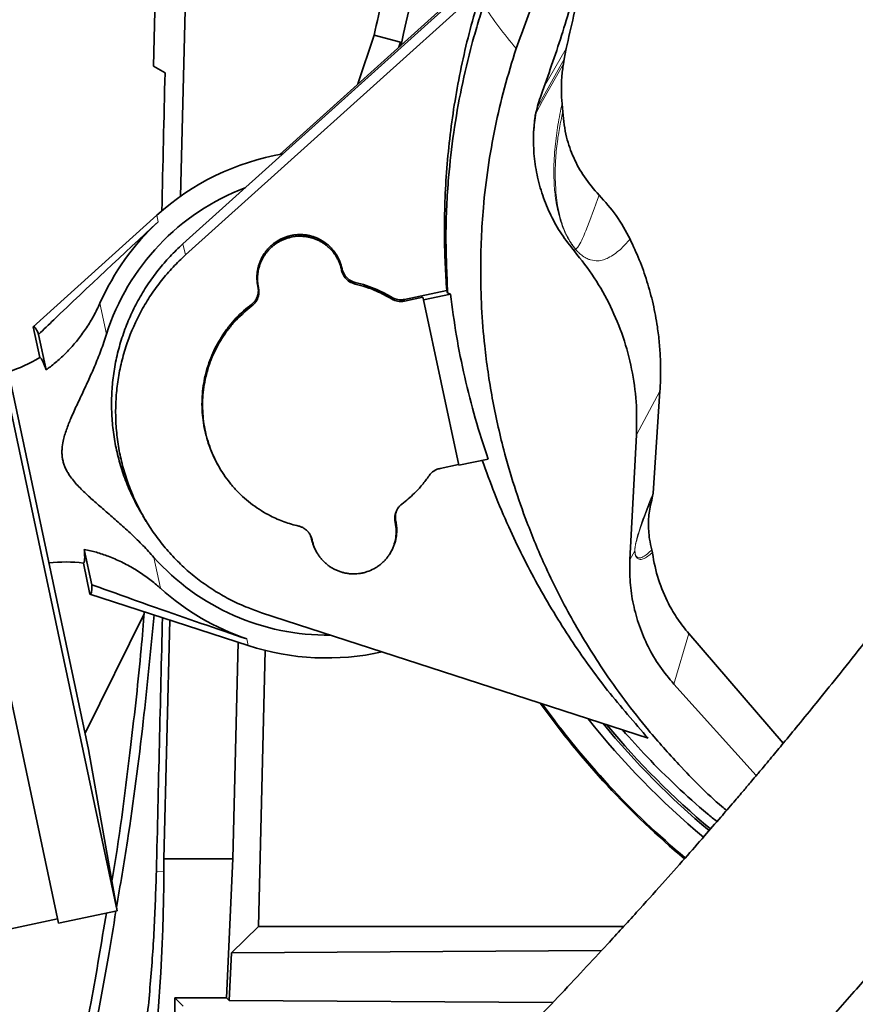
# Model space of a CAD drawing. Header units: millimetres. Extents: x 0 to 14900, y 0 to 10500.
# Tile 9 of 54: x 3505 to 3699, y 6169 to 6397. Entities that reach past the tile are written whole.
import ezdxf

# ---------------------------------------------------------------- set-up
doc = ezdxf.new("R2010")
doc.units = ezdxf.units.MM
doc.header["$LTSCALE"] = 25
doc.styles.add('SLDTEXTSTYLE0', font='TXT', dxfattribs={"width": 0.605})
doc.dimstyles.new('SLDDIMSTYLE0', dxfattribs={"dimtxt": 87.5, "dimasz": 87.5, "dimexe": 0, "dimexo": 0.0625, "dimgap": 21.875, "dimtad": 1, "dimdec": 0, "dimrnd": 1e-09, "dimzin": 12, "dimdsep": 46, "dimtxsty": 'SLDTEXTSTYLE0', "dimsah": 1, "dimcen": 0.09, "dimadec": 0, "dimazin": 3, "dimtfac": 1, "dimtofl": 0, "dimtmove": 0, "dimatfit": 3, "dimfxl": 1, "dimfrac": 2, "dimtolj": 1, "dimtzin": 12, "dimarcsym": 0})

# ---------------------------------------------------------------- blocks, each defined once
blk = doc.blocks.new('_D_1')
at = {"color": 7, "linetype": 'Continuous', "lineweight": 0}
for p, q in [((4384.28, 6302.45), (4384.28, 4789.95)), ((3464.77, 5441.45), (3464.77, 4789.95)), ((4384.28, 4827.45), (3464.77, 4827.45))]:
    blk.add_line(p, q, dxfattribs=at)
at = {"color": 7, "linetype": 'Continuous', "lineweight": 18}
for points in [[(3464.77, 4827.45), (3552.27, 4814.95), (3552.27, 4839.95)], [(4384.28, 4827.45), (4296.78, 4839.95), (4296.78, 4814.95)]]:
    blk.add_solid(points, dxfattribs=at)
at = {"color": 7, "linetype": 'Continuous', "lineweight": 18, "insert": (3824.26, 4940.24), "char_height": 87.5, "attachment_point": 1, "style": 'SLDTEXTSTYLE0'}
blk.add_mtext('920', dxfattribs=at)
blk = doc.blocks.new('_D_3')
at = {"color": 7, "linetype": 'Continuous', "lineweight": 0}
for p, q in [((6114.74, 6401.37), (6114.74, 4535.83)), ((3464.77, 5441.45), (3464.77, 4535.83)), ((6114.74, 4573.33), (3464.77, 4573.33))]:
    blk.add_line(p, q, dxfattribs=at)
at = {"color": 7, "linetype": 'Continuous', "lineweight": 18}
for points in [[(3464.77, 4573.33), (3552.27, 4560.83), (3552.27, 4585.83)], [(6114.74, 4573.33), (6027.24, 4585.83), (6027.24, 4560.83)]]:
    blk.add_solid(points, dxfattribs=at)
at = {"color": 7, "linetype": 'Continuous', "lineweight": 18, "insert": (4656.07, 4686.12), "char_height": 87.5, "attachment_point": 1, "style": 'SLDTEXTSTYLE0'}
blk.add_mtext('2650', dxfattribs=at)

msp = doc.modelspace()

# ---------------------------------------------------------------- linework, layer by layer
at = {"color": 7, "linetype": 'Continuous', "lineweight": 35}
for p, q in [((3535.7725939, 6386.5251925), (3537.042298, 6437.7479225)), ((3543.7530205, 6426.1347904), (3542.0217671, 6356.292124)), ((3611.264099, 6407.0859522), (3542.5749365, 6345.2379525)), ((3611.4974626, 6407.8453948), (3565.0863009, 6366.0565971)), ((3612.0925027, 6404.7234727), (3543.2075991, 6342.6992269)), ((3483.6372064, 6395.7865559), (3527.3012, 6190.3760994)), ((3470.0438601, 6392.8970254), (3513.7078536, 6187.4865688)), ((3583.2651791, 6382.4249325), (3587.0427151, 6393.7674363)), ((3587.0427151, 6393.7674363), (3593.125225, 6392.1279158)), ((3592.7328018, 6390.9496183), (3593.125225, 6392.1279158)), ((3593.125225, 6392.1279158), (3592.9186965, 6391.1169986)), ((3631.6009554, 6390.6092834), (3631.1252179, 6388.1379273)), ((3630.9618396, 6387.0764578), (3631.1252179, 6388.1379273)), ((3535.7725939, 6386.5251925), (3538.4441474, 6384.9827703)), ((3630.6646385, 6377.8153297), (3630.8100095, 6375.8977277)), ((3492.836298, 6358.8929574), (3520.6980843, 6227.8215232)), ((3536.5322091, 6351.9077421), (3507.8101022, 6326.0218474)), ((3579.5998958, 6339.3899161), (3579.5755921, 6339.5042561)), ((3579.4711102, 6339.1082533), (3579.4468065, 6339.2225932)), ((3560.0126401, 6335.3460223), (3560.0369438, 6335.2316823)), ((3560.1414258, 6335.1196715), (3560.1657295, 6335.0053315)), ((3603.877964, 6334.4464788), (3594.0277904, 6332.3527597)), ((3598.36239, 6332.8848049), (3594.0550368, 6331.9692487)), ((3598.4890649, 6332.2888465), (3598.36239, 6332.8848049)), ((3604.7481574, 6333.6192577), (3598.4890649, 6332.2888465)), ((3604.0841781, 6333.9174245), (3603.877964, 6334.4464788)), ((3604.7481574, 6333.6192577), (3604.0869822, 6333.9180315)), ((3598.4890649, 6332.2888465), (3606.6624554, 6293.8360677)), ((3507.8101022, 6326.0218474), (3509.3358954, 6318.843991)), ((3509.0844163, 6324.2309085), (3510.8317128, 6316.0110242)), ((3653.3939734, 6311.0488736), (3651.812393, 6287.3621831)), ((3647.9478685, 6300.8882179), (3646.4260498, 6271.8501885)), ((3602.3170115, 6293.1023531), (3606.623828, 6294.0177952)), ((3606.6624554, 6293.8360677), (3613.4842151, 6295.2860775)), ((3551.2435316, 6293.0292046), (3551.3574104, 6292.8417367)), ((3651.6180648, 6286.2688917), (3651.812393, 6287.3621831)), ((3533.2949588, 6282.1278618), (3534.1042796, 6280.7955486)), ((3591.9215079, 6280.5337372), (3591.8972042, 6280.6480772)), ((3592.0502936, 6280.8154001), (3592.0259899, 6280.9297401)), ((3572.4630379, 6276.7715063), (3572.4873416, 6276.6571663)), ((3572.5918235, 6276.5451555), (3572.6161272, 6276.4308155)), ((3521.4422076, 6266.095604), (3519.6949111, 6274.3154882)), ((3651.65558, 6273.5793546), (3651.521924, 6274.2306163)), ((3521.0065575, 6263.9411788), (3519.4807643, 6271.1190353)), ((3521.0065575, 6263.9411788), (3557.7745454, 6251.9764795)), ((3533.5937335, 6259.3302561), (3519.8961831, 6231.5939424)), ((3560.8722672, 6259.605883), (3650.6750359, 6230.4271947)), ((3539.5827405, 6257.8962888), (3538.20832, 6202.449066)), ((3660.0841021, 6254.7595482), (3682.0388545, 6229.281352)), ((3554.2203599, 6202.449066), (3555.4666567, 6252.7274913)), ((3560.121869, 6186.741561), (3561.7108604, 6250.845056)), ((3656.6454382, 6242.991526), (3675.759661, 6221.7630309)), ((3527.3012, 6190.3760994), (3520.6980843, 6227.8215232)), ((3538.20832, 6202.449066), (3538.1976469, 6199.4903181)), ((3538.20832, 6202.449066), (3554.2203599, 6202.449066)), ((3552.7346925, 6170.1298357), (3554.2203599, 6202.449066)), ((3501.5775686, 6185.9303837), (3513.4999299, 6188.4647138)), ((3513.7078536, 6187.4865688), (3527.3012, 6190.3760994)), ((3553.8544951, 6180.627617), (3560.121869, 6186.741561)), ((3560.121869, 6186.741561), (3644.9850491, 6186.741561)), ((3553.340333, 6169.5089966), (3553.8544951, 6180.627617)), ((3639.8511412, 6181.1495637), (3553.8544951, 6180.627617)), ((3538.6356129, 6069.6351134), (3540.7635, 6170.1298357)), ((3542.6794139, 6168.2139217), (3540.7635, 6170.1298357)), ((3552.7346925, 6170.1298357), (3540.7635, 6170.1298357)), ((3552.7346925, 6170.1298357), (3553.340333, 6169.5089966)), ((3553.340333, 6169.5089966), (3628.519623, 6169.071627))]:
    msp.add_line(p, q, dxfattribs=at)
at = {"color": 8, "linetype": 'Continuous', "lineweight": 18}
for p, q in [((3631.6009554, 6390.6092834), (3626.3552551, 6381.4749574)), ((3536.5322091, 6351.9077421), (3536.8551169, 6350.3886726)), ((3543.2075991, 6342.6992269), (3542.5749365, 6345.2379525)), ((3633.5257936, 6343.5684002), (3633.6952947, 6344.1293539)), ((3579.4468065, 6339.2225932), (3579.5755921, 6339.5042561)), ((3579.4711102, 6339.1082533), (3579.5998958, 6339.3899161)), ((3560.1414258, 6335.1196715), (3560.0126401, 6335.3460223)), ((3560.0369438, 6335.2316823), (3560.1657295, 6335.0053315)), ((3582.605696, 6336.3257021), (3582.5759865, 6335.9427394)), ((3591.0473339, 6332.4818142), (3591.1155767, 6332.8490303)), ((3523.337737, 6331.4926918), (3524.8672736, 6324.2972252)), ((3558.6165208, 6330.8500403), (3558.5373369, 6331.2098144)), ((3594.0277904, 6332.3527597), (3594.0550368, 6331.9692487)), ((3647.9478685, 6300.8882179), (3653.3939734, 6311.0488736)), ((3592.0259899, 6280.9297401), (3591.8972042, 6280.6480772)), ((3591.9215079, 6280.5337372), (3592.0502936, 6280.8154001)), ((3572.5918235, 6276.5451555), (3572.4630379, 6276.7715063)), ((3572.6161272, 6276.4308155), (3572.4873416, 6276.6571663)), ((3647.5591447, 6273.964174), (3646.4260498, 6271.8501885)), ((3535.8873815, 6272.4548441), (3537.4169181, 6265.2593775)), ((3656.6454382, 6242.991526), (3660.0841021, 6254.7595482)), ((3557.4516376, 6253.4955489), (3557.7745454, 6251.9764795)), ((3536.4420948, 6199.5338345), (3538.1976469, 6199.4903181))]:
    msp.add_line(p, q, dxfattribs=at)
at = {"color": 8, "linetype": 'Continuous', "lineweight": 18, "flags": 128}
for points in [[(3631.1252179, 6388.1379273), (3630.156682, 6386.3937704), (3626.282734, 6379.4185077), (3625.0283464, 6377.1602597)], [(3624.6078752, 6375.687574), (3626.1505869, 6378.4529996), (3630.9618396, 6387.0764578)]]:
    msp.add_lwpolyline(points, dxfattribs=at)
at = {"color": 7, "linetype": 'Continuous', "lineweight": 35}
for centre, radius, start, end in [((3784.7681648, 6352.449066), 195.4192622, 142.777901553, 168.490579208), ((3784.7681648, 6352.449066), 201.9964385, 163, 168.196842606), ((3576.0314669, 6308.0807112), 59, 99.936214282, 132.026862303), ((3576.0314669, 6308.0807112), 53.6726187, 110.681469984, 162.413964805), ((3576.0314669, 6308.0807112), 57.6606452, 132.799087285, 156.044280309), ((3491.3387462, 6348.8623624), 35, 287.822842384, 300.94758554), ((3515.2499808, 6236.3756838), 35, 83.057701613, 96.178573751), ((3576.0314669, 6308.0807112), 53.6726187, 221.587451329, 270.874037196), ((3576.0314669, 6308.0807112), 57.6606452, 227.957135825, 251.202328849), ((3576.0314669, 6308.0807112), 59, 251.974553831, 282.594329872), ((3784.7681648, 6352.449066), 195.707505, 215.581747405, 230.044572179), ((3784.7681648, 6352.449066), 195.4192622, 215.696454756, 230.047042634), ((3784.7681648, 6352.449066), 189.0207259, 218.425957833, 230.090964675), ((3784.7681648, 6352.449066), 187, 219.370527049, 230.102557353), ((3784.7681648, 6352.449066), 186.5, 219.611235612, 230.105418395)]:
    msp.add_arc(centre, radius, start, end, dxfattribs=at)
at = {"color": 8, "linetype": 'Continuous', "lineweight": 18}
msp.add_arc((3632.4488492, 6344.4878286), 1.2969697, 343.954891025, 346.07539398, dxfattribs=at)
at = {"color": 7, "linetype": 'Continuous', "lineweight": 35}
for centre, major_axis, ratio, start_param, end_param in [((3464.7681648, 3522.0463708), (89.8767333, 3635.7887761), 0.0012951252, 5.6048811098, 5.6190527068), ((3514.4961959, 6295.0001908), (-6.6036229, 31.0657154), 0.0699839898, 5.9225779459, 6.3236111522), ((3514.4961959, 6295.0001908), (-6.6036229, 31.0657154), 0.0699839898, 3.1011668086, 3.5022000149), ((3464.7681648, 3522.0463708), (123.8301659, 5009.3089804), 0.0012951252, 5.2763398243, 5.2903204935), ((3116.2681648, 6201.0130201), (0, 422.0268455), 0.9997758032, 4.4545330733, 4.7087809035)]:
    msp.add_ellipse(centre, major_axis=major_axis, ratio=ratio, start_param=start_param, end_param=end_param, dxfattribs=at)
for points, knots in [([(3620.0038605, 6390.6191535), (3621.6193285, 6395.1336792), (3624.8502766, 6404.1627637), (3631.2302735, 6417.2586556), (3638.7514374, 6429.9156591), (3646.317675, 6440.4259053), (3653.431523, 6448.8258037), (3661.6216919, 6457.7050074), (3675.9347733, 6473.2705503), (3688.2005476, 6486.6189434), (3696.377621, 6495.5177531)], [0, 0, 0, 0, 0.110538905, 0.2210786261, 0.3348399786, 0.4486012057, 0.5174483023, 0.5863217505, 0.7242181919, 1, 1, 1, 1]), ([(3816.5292203, 6429.1957382), (3815.4494784, 6427.226327), (3811.7860044, 6420.5442799), (3805.4506905, 6409.521348), (3797.7033996, 6396.2040141), (3790.0998961, 6383.3869444), (3782.6605154, 6371.0247088), (3774.9723155, 6358.4379865), (3767.0450548, 6345.6817886), (3758.8632774, 6332.8046722), (3750.8541379, 6320.5349008), (3742.9504003, 6308.8098313), (3735.1306987, 6297.6580142), (3727.4648188, 6287.1240381), (3720.0917115, 6277.2931462), (3713.0784692, 6268.1566023), (3706.4849172, 6259.6897376), (3700.3585559, 6251.9148749), (3694.7998896, 6244.9446325), (3689.9047434, 6238.8761213), (3685.7371466, 6233.7651678), (3682.2903492, 6229.579896), (3679.7622968, 6226.5368484), (3678.0242306, 6224.4574709), (3676.8999021, 6223.1172152), (3675.8123905, 6221.8245469), (3674.4874012, 6220.2545664), (3672.6835435, 6218.1266378), (3670.3033638, 6215.3351923), (3667.2659025, 6211.7993729), (3663.4971461, 6207.4527934), (3658.9831471, 6202.3038006), (3653.7208992, 6196.3767307), (3647.7088612, 6189.6999257), (3641.6010231, 6183.0207575), (3635.5068333, 6176.4562734), (3629.52462, 6170.1040283), (3623.1189638, 6163.4072778), (3616.7979743, 6156.9101244), (3610.6041636, 6150.6460434), (3604.5807913, 6144.6510323), (3598.812405, 6138.992907), (3595.1446266, 6135.4744102), (3593.4995944, 6133.8963321)], [0, 0, 0, 0, 0.01764001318, 0.05985108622, 0.10124009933, 0.14169756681, 0.18107536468, 0.21922770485, 0.2624538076, 0.30366680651, 0.34280040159, 0.37986157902, 0.41561280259, 0.44933920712, 0.48104352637, 0.51070357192, 0.53830126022, 0.56387450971, 0.58704735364, 0.60699115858, 0.62388974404, 0.63778488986, 0.64870304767, 0.65433530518, 0.65865292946, 0.66217982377, 0.66735987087, 0.67450170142, 0.68371777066, 0.69571537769, 0.71061716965, 0.72843029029, 0.74917410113, 0.77288772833, 0.79964440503, 0.82178875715, 0.84580546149, 0.8718114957, 0.89996210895, 0.92416003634, 0.94997916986, 0.97756519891, 1, 1, 1, 1]), ([(3635.7842709, 6410.9890752), (3635.4990754, 6409.2590097), (3634.3707292, 6402.4141862), (3632.7855055, 6395.6578899), (3631.6009554, 6390.6092834)], [0, 0, 0, 0, 0.2527553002, 1, 1, 1, 1]), ([(3628.1099039, 6097.8200346), (3629.7606017, 6099.4040148), (3633.5059104, 6102.9979463), (3639.423218, 6108.7988098), (3645.6655697, 6115.0049703), (3652.1000062, 6121.5029023), (3658.6821478, 6128.2566094), (3665.3643951, 6135.2303938), (3671.6129414, 6141.8560754), (3677.6652892, 6148.3700281), (3683.4781365, 6154.7192506), (3689.0052015, 6160.8450551), (3693.9579533, 6166.4058144), (3698.3401334, 6171.3814229), (3702.1554435, 6175.7553589), (3705.4071346, 6179.5136587), (3708.2066047, 6182.7711615), (3710.557537, 6185.5225215), (3712.4779391, 6187.7808564), (3713.8937877, 6189.4518794), (3715.0435835, 6190.8123557), (3716.2119518, 6192.197877), (3718.0105792, 6194.3367384), (3720.6433685, 6197.4819213), (3724.2500789, 6201.8222033), (3728.6242744, 6207.1389457), (3733.7576748, 6213.4602616), (3739.5589199, 6220.7227414), (3745.8915859, 6228.8077255), (3752.6089007, 6237.5820423), (3759.6497797, 6246.9958341), (3766.993337, 6256.9871013), (3774.6674244, 6267.5697544), (3782.7076621, 6278.7726113), (3791.1724176, 6290.7030223), (3800.0431294, 6303.4842715), (3809.2384993, 6317.1574449), (3818.6611915, 6331.7575289), (3828.1488737, 6347.2121131), (3837.6027159, 6363.5161184), (3846.9028264, 6380.6515356), (3854.7425183, 6395.9837916), (3859.2874083, 6405.6178024), (3861.0087903, 6409.2666944)], [0, 0, 0, 0, 0.0213710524, 0.0484893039, 0.0739286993, 0.0978217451, 0.1256799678, 0.1514658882, 0.1753110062, 0.1973158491, 0.2203059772, 0.2410711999, 0.2596699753, 0.2761407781, 0.2905051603, 0.3027732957, 0.3129481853, 0.3222591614, 0.329500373, 0.3348184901, 0.3384067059, 0.3426281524, 0.3481771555, 0.3589993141, 0.3728359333, 0.3897078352, 0.4096392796, 0.4327298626, 0.4581391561, 0.4854443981, 0.5147054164, 0.5460010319, 0.5787642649, 0.6135482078, 0.6503464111, 0.6891426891, 0.7307642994, 0.7744073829, 0.8200375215, 0.8676249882, 0.9171527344, 0.9686215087, 1, 1, 1, 1]), ([(3634.6428967, 6407.6968495), (3633.331656, 6403.007643), (3630.7065884, 6393.6199814), (3627.4313539, 6384.4332518), (3625.7921232, 6379.8353616)], [0, 0, 0, 0, 0.4995074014, 1, 1, 1, 1]), ([(3603.877964, 6334.4464788), (3603.742539, 6336.4820222), (3603.5215335, 6339.8039075), (3603.3388573, 6345.7122824), (3603.3296648, 6352.1741059), (3603.6487794, 6359.9441873), (3604.2967262, 6367.7395081), (3605.28384, 6375.5617818), (3606.6134513, 6383.3951471), (3608.2934892, 6391.2107252), (3609.9654907, 6397.6809775), (3611.1196841, 6401.527462), (3611.5046427, 6402.8103814)], [0, 0, 0, 0, 0.0884509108, 0.1443466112, 0.2562911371, 0.3685681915, 0.4814535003, 0.5953749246, 0.7103433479, 0.8258682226, 0.9419217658, 1, 1, 1, 1]), ([(3612.4132137, 6400.6941901), (3611.9360538, 6399.1961815), (3610.9834419, 6396.2055264), (3610.1510995, 6393.1807653), (3609.7356745, 6391.6710964)], [0, 0, 0, 0, 0.50089646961, 1, 1, 1, 1]), ([(3609.7356745, 6391.6710964), (3608.8854379, 6388.2658028), (3607.1880792, 6381.4676887), (3605.4079704, 6371.1126287), (3604.1090155, 6359.7401136), (3603.4799057, 6347.3135839), (3603.8843174, 6338.3899657), (3604.0869822, 6333.9180315)], [0, 0, 0, 0, 0.1804585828, 0.360256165, 0.5402236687, 0.7695901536, 1, 1, 1, 1]), ([(3668.8659684, 6213.6668637), (3668.5084245, 6213.9618198), (3664.5456065, 6217.2309509), (3658.4824846, 6223.4792312), (3651.0157049, 6231.7996642), (3645.1413535, 6239.2639874), (3639.0333573, 6247.8880939), (3632.6469337, 6258.3300015), (3626.8861735, 6269.755782), (3622.6216901, 6280.0278506), (3619.5132911, 6288.9424584), (3616.7236063, 6298.5546293), (3614.3032323, 6309.4351418), (3612.6989764, 6320.4716394), (3611.906865, 6330.4491522), (3611.6310891, 6341.1575915), (3612.0975763, 6352.0371867), (3613.3926665, 6363.0314542), (3615.0383652, 6372.3230221), (3617.1844603, 6381.5536052), (3619.0621721, 6387.5912321), (3620.0038607, 6390.6191535)], [0, 0, 0, 0, 0.0069788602, 0.0773498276, 0.1312637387, 0.1764443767, 0.2216253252, 0.2922372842, 0.3633220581, 0.41775624, 0.4633662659, 0.5089759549, 0.5725068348, 0.636035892, 0.6821656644, 0.7282956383, 0.8029952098, 0.8519499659, 0.9012006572, 0.9504512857, 1, 1, 1, 1]), ([(3630.6646385, 6377.8153297), (3630.5911397, 6378.8340569), (3630.4432204, 6380.884287), (3630.5409544, 6383.9867965), (3630.8211933, 6386.0439921), (3630.9618396, 6387.0764578)], [0, 0, 0, 0, 0.3297363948, 0.6636079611, 1, 1, 1, 1]), ([(3625.7921232, 6379.8353616), (3625.3409286, 6378.4557599), (3624.4286067, 6375.6661858), (3624.1801649, 6372.7402186), (3624.0545915, 6371.2613072)], [0, 0, 0, 0, 0.4945563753, 1, 1, 1, 1]), ([(3630.8100095, 6375.8977277), (3631.0284536, 6373.9191819), (3631.4298546, 6370.2835131), (3633.2641248, 6365.2183621), (3635.7290436, 6360.6196045), (3638.0580264, 6357.9611719), (3639.257211, 6356.5923549)], [0, 0, 0, 0, 0.27668856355, 0.50842793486, 0.74689137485, 1, 1, 1, 1]), ([(3624.0545915, 6371.2613072), (3624.1384691, 6372.4378332), (3624.2392297, 6373.8511719), (3624.4669412, 6375.2662326), (3624.5050956, 6375.5033339)], [0, 0, 0, 0, 0.8324444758, 1, 1, 1, 1]), ([(3624.0545915, 6371.2613072), (3624.0393663, 6369.5971115), (3624.0089575, 6366.2732565), (3624.7528788, 6361.3210397), (3626.0602676, 6356.4949237), (3627.9794719, 6351.8773111), (3630.4211963, 6347.5049772), (3632.4928225, 6344.8781902), (3633.5257936, 6343.5684002)], [0, 0, 0, 0, 0.1684711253, 0.3364830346, 0.5037317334, 0.670131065, 0.8355180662, 1, 1, 1, 1]), ([(3639.257211, 6356.5923549), (3640.6425481, 6355.0508867), (3643.4481418, 6351.9290951), (3645.4481946, 6348.2384634), (3646.4606677, 6346.3701799)], [0, 0, 0, 0, 0.4937767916, 1, 1, 1, 1]), ([(3509.0844163, 6324.2309085), (3510.2640018, 6325.3691956), (3519.4149997, 6334.1998084), (3528.7357947, 6342.8518767), (3536.8551169, 6350.3886726)], [0, 0, 0, 0, 0.1289023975, 1, 1, 1, 1]), ([(3579.5755921, 6339.5042561), (3579.4296099, 6340.0576702), (3579.1767974, 6341.0160744), (3578.5938726, 6342.2171333), (3578.0473923, 6343.097699), (3577.5037069, 6343.8119672), (3576.9421896, 6344.4353117), (3576.3232285, 6345.015358), (3575.2200752, 6345.8859607), (3573.9666877, 6346.5694068), (3572.6418901, 6347.0233901), (3571.8240318, 6347.2288272), (3570.9962, 6347.3644767), (3570.1508238, 6347.4308768), (3569.3047483, 6347.4250765), (3568.4652478, 6347.3481014), (3567.6390553, 6347.202292), (3566.8193482, 6346.9850501), (3566.0235853, 6346.6998763), (3565.000414, 6346.2324153), (3564.0391671, 6345.6374127), (3563.1648459, 6344.9277862), (3562.5570873, 6344.3431185), (3562.0031611, 6343.7129082), (3561.4986053, 6343.0311628), (3561.0551013, 6342.3105193), (3560.6753245, 6341.5578739), (3560.3611557, 6340.7800712), (3560.1108461, 6339.9698472), (3559.8718126, 6338.8729609), (3559.7716701, 6337.7473844), (3559.8146895, 6336.6235567), (3559.9001653, 6335.9118933), (3559.9842973, 6335.4886175), (3560.0126401, 6335.3460223)], [0, 0, 0, 0, 0.054550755, 0.0944711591, 0.1269979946, 0.1534727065, 0.1801323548, 0.207078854, 0.2344182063, 0.3143343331, 0.3416822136, 0.3681523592, 0.394807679, 0.4217496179, 0.4490839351, 0.4755558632, 0.5022125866, 0.5291561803, 0.5564920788, 0.5828804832, 0.6365546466, 0.6639048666, 0.6903799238, 0.717040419, 0.7439874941, 0.7713276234, 0.7977968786, 0.8244510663, 0.85139198, 0.8787249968, 0.9316252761, 0.9587675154, 0.9861094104, 1, 1, 1, 1]), ([(3579.4468065, 6339.2225932), (3579.383758, 6339.4877471), (3579.2572238, 6340.0198939), (3578.9820923, 6340.801235), (3578.6427512, 6341.5670503), (3578.2383746, 6342.2999411), (3577.776766, 6342.9920295), (3577.261421, 6343.6399787), (3576.687433, 6344.248958), (3576.0649655, 6344.8054399), (3575.4003259, 6345.3057), (3574.6996956, 6345.7465754), (3573.9565666, 6346.1311504), (3573.1850947, 6346.4504199), (3572.3922426, 6346.7024302), (3571.5851101, 6346.8867923), (3570.7562702, 6347.0036588), (3569.3714838, 6347.0803314), (3567.9716032, 6346.9204812), (3566.6442632, 6346.5348984), (3565.8673041, 6346.2364237), (3565.1219353, 6345.8758852), (3564.4016696, 6345.4495465), (3563.7219797, 6344.9644395), (3563.0879766, 6344.4257569), (3562.5039447, 6343.8390549), (3561.9655857, 6343.1983483), (3561.3262912, 6342.2910539), (3560.804144, 6341.3058076), (3560.41172, 6340.2673289), (3560.0327011, 6338.9330397), (3559.8848271, 6337.5332135), (3559.9675037, 6336.0798539), (3560.0796586, 6335.4606733), (3560.1414258, 6335.1196715)], [0, 0, 0, 0, 0.0263786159, 0.0529402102, 0.0800794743, 0.1074184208, 0.1338926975, 0.1605523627, 0.1874985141, 0.2148378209, 0.2413091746, 0.2679656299, 0.2949087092, 0.3222440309, 0.3487204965, 0.3753817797, 0.4023299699, 0.4296706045, 0.5096085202, 0.5369639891, 0.5634422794, 0.5901060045, 0.61705637, 0.644399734, 0.670872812, 0.6975308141, 0.7244756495, 0.7518126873, 0.8049131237, 0.8318659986, 0.8592120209, 0.9391280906, 0.9664759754, 1, 1, 1, 1]), ([(3646.4606677, 6346.3701799), (3647.2006239, 6344.7751959), (3648.6849236, 6341.5757708), (3650.4487279, 6336.5424891), (3651.8593714, 6331.3472637), (3652.7565502, 6326.5735749), (3653.2746478, 6322.307501), (3653.5231066, 6318.5753019), (3653.5867893, 6314.8161795), (3653.4583071, 6312.3058486), (3653.3939734, 6311.0488736)], [0, 0, 0, 0, 0.1448344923, 0.2905277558, 0.4388866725, 0.588150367, 0.690376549, 0.7928937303, 0.8962975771, 1, 1, 1, 1]), ([(3542.5749365, 6345.2379525), (3541.5704464, 6344.2887378), (3539.5544854, 6342.3837119), (3536.8215108, 6339.1938673), (3534.318296, 6335.7622506), (3532.127166, 6332.1284814), (3530.2608565, 6328.3485603), (3528.7231602, 6324.4468676), (3527.5072092, 6320.3859368), (3526.6428774, 6316.2443146), (3526.131525, 6312.0585984), (3525.9730059, 6307.8637234), (3526.1704057, 6303.625126), (3526.7249846, 6299.4282045), (3527.6310487, 6295.3097809), (3528.8662156, 6291.2981081), (3530.4702675, 6287.3747043), (3531.9255299, 6284.3798097), (3532.9453528, 6282.7638899), (3533.2012613, 6282.3584003)], [0, 0, 0, 0, 0.0601330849, 0.1206840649, 0.1825528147, 0.2448787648, 0.305168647, 0.3658782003, 0.4272413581, 0.4894987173, 0.549844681, 0.6106141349, 0.6720389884, 0.7343582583, 0.7946835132, 0.8554321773, 0.916833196, 0.9791305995, 1, 1, 1, 1]), ([(3543.2075991, 6342.6992269), (3542.2222507, 6341.7680997), (3540.2447068, 6339.899375), (3537.563834, 6336.7704333), (3535.108192, 6333.4039065), (3532.2532621, 6328.6700811), (3530.0085248, 6323.603904), (3528.4270597, 6318.3209503), (3527.5801817, 6314.2628184), (3527.0773551, 6310.1523296), (3526.92262, 6306.0375752), (3527.1165063, 6301.8751533), (3527.6604452, 6297.7636283), (3528.5481353, 6293.7234014), (3529.763976, 6289.7911848), (3531.3214784, 6285.9332627), (3533.1977328, 6282.2317394), (3535.3716668, 6278.7162797), (3537.8168056, 6275.4104691), (3540.5606199, 6272.2885938), (3543.555268, 6269.4175822), (3546.7701947, 6266.8172815), (3550.1750846, 6264.5027252), (3553.8038328, 6262.4680801), (3557.3820225, 6260.8200619), (3559.7903256, 6259.9822665), (3560.8722672, 6259.605883)], [0, 0, 0, 0, 0.0395845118, 0.0794440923, 0.1201710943, 0.1611990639, 0.2407831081, 0.2811781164, 0.3221618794, 0.3617403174, 0.4020282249, 0.4423165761, 0.4833375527, 0.5230446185, 0.563030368, 0.6034454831, 0.6444505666, 0.6841201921, 0.7240657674, 0.7644400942, 0.8054029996, 0.8451176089, 0.8851097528, 0.9255333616, 0.9665455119, 1, 1, 1, 1]), ([(3633.5257936, 6343.5684002), (3635.1159098, 6341.5508565), (3638.3049501, 6337.5045937), (3642.0520096, 6330.7634683), (3644.9866411, 6323.6431263), (3646.9675288, 6316.2030035), (3648.0709378, 6308.5701775), (3647.9889426, 6303.4520545), (3647.9478685, 6300.8882179)], [0, 0, 0, 0, 0.16446062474, 0.32983220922, 0.4962495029, 0.66352575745, 0.83144895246, 1, 1, 1, 1]), ([(3579.5998958, 6339.3899161), (3579.736719, 6338.9587635), (3580.0103613, 6338.0964714), (3580.9344981, 6337.0723671), (3581.863397, 6336.5275343), (3582.4508613, 6336.3678019), (3582.605696, 6336.3257021)], [0, 0, 0, 0, 0.2978204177, 0.5956318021, 0.8934228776, 1, 1, 1, 1]), ([(3582.5759865, 6335.9427394), (3582.1334614, 6336.09261), (3581.2484266, 6336.392346), (3580.2092026, 6337.367088), (3579.6648893, 6338.3373302), (3579.5115506, 6338.9473667), (3579.4711102, 6339.1082533)], [0, 0, 0, 0, 0.29778194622, 0.59555366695, 0.89333428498, 1, 1, 1, 1]), ([(3558.5373369, 6331.2098144), (3558.6239307, 6331.2786555), (3558.7979643, 6331.4170102), (3559.0375298, 6331.6526639), (3559.2603146, 6331.9089524), (3559.4430596, 6332.1605263), (3559.6203636, 6332.4467935), (3559.7730242, 6332.7462405), (3559.9081611, 6333.0878304), (3559.9973315, 6333.385672), (3560.0699006, 6333.7144767), (3560.1148331, 6334.0475477), (3560.1292162, 6334.4146221), (3560.1146157, 6334.7222659), (3560.0828585, 6334.9953718), (3560.0522672, 6335.1528173), (3560.0369438, 6335.2316823)], [0, 0, 0, 0, 0.0732300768, 0.1471756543, 0.2221868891, 0.297949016, 0.3528345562, 0.4451126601, 0.5201216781, 0.595882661, 0.6507642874, 0.7430360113, 0.8180421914, 0.8937984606, 0.9468032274, 1, 1, 1, 1]), ([(3560.1657295, 6335.0053315), (3560.1867919, 6334.8929848), (3560.2291225, 6334.6671935), (3560.2568134, 6334.321077), (3560.257439, 6333.9701958), (3560.2299809, 6333.6500835), (3560.1748031, 6333.3065555), (3560.0914615, 6332.9694048), (3559.9659222, 6332.6111941), (3559.8340771, 6332.3182534), (3559.6683214, 6332.0123682), (3559.4780972, 6331.721853), (3559.2410076, 6331.4254505), (3559.0215301, 6331.19512), (3558.8120741, 6331.0034107), (3558.6817836, 6330.9012253), (3558.6165208, 6330.8500403)], [0, 0, 0, 0, 0.0732378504, 0.1471913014, 0.2222105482, 0.2979807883, 0.3528721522, 0.4451600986, 0.5201772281, 0.5959465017, 0.6508310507, 0.743107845, 0.8181184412, 0.8938793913, 0.946843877, 1, 1, 1, 1]), ([(3591.0473339, 6332.4818142), (3589.9116134, 6333.1139107), (3588.0076742, 6334.1735669), (3585.1393293, 6335.2704031), (3583.4328271, 6335.7179997), (3582.5759865, 6335.9427394)], [0, 0, 0, 0, 0.4239900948, 0.7107834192, 1, 1, 1, 1]), ([(3591.1155767, 6332.8490303), (3589.9799948, 6333.4812771), (3588.0702133, 6334.5445674), (3585.1893068, 6335.647803), (3583.4693278, 6336.0990986), (3582.605696, 6336.3257021)], [0, 0, 0, 0, 0.4220604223, 0.7098063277, 1, 1, 1, 1]), ([(3594.0550368, 6331.9692487), (3593.7736861, 6331.9278519), (3593.0351003, 6331.8191794), (3591.9771136, 6331.9955672), (3591.3074077, 6332.3458034), (3591.0473339, 6332.4818142)], [0, 0, 0, 0, 0.2734528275, 0.7178525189, 1, 1, 1, 1]), ([(3591.1155767, 6332.8490303), (3591.3677413, 6332.7171831), (3592.016392, 6332.3780286), (3593.0408094, 6332.2074997), (3593.7555657, 6332.3126948), (3594.0277904, 6332.3527597)], [0, 0, 0, 0, 0.2825214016, 0.7267384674, 1, 1, 1, 1]), ([(3604.7481574, 6333.6192577), (3605.1708998, 6330.3875843), (3606.0176391, 6323.9146464), (3607.9841485, 6314.2840453), (3610.3946652, 6304.7051682), (3612.4533511, 6298.4288658), (3613.4842151, 6295.2860775)], [0, 0, 0, 0, 0.24816083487, 0.4970581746, 0.7481575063, 1, 1, 1, 1]), ([(3510.8317128, 6316.0110242), (3511.1603799, 6316.2500299), (3512.3103477, 6317.0862826), (3514.1830245, 6318.6637398), (3516.3754688, 6320.8353419), (3518.4043353, 6323.2100971), (3520.2623467, 6325.7911273), (3521.9426504, 6328.5462536), (3522.8716337, 6330.5082765), (3523.337737, 6331.4926918)], [0, 0, 0, 0, 0.0605523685, 0.2118656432, 0.3642770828, 0.5199599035, 0.6767000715, 0.8377891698, 1, 1, 1, 1]), ([(3558.5373369, 6331.2098144), (3557.9085373, 6330.7087541), (3556.0076658, 6329.1940402), (3553.7724722, 6326.7905269), (3551.3760906, 6323.501632), (3549.7997671, 6320.6290182), (3548.6003758, 6317.5979027), (3547.8963101, 6315.2489933), (3547.3936908, 6312.8562185), (3547.0930784, 6310.4409363), (3546.9968114, 6307.9825564), (3547.1097917, 6305.530242), (3547.4272205, 6303.1046061), (3547.9447629, 6300.725819), (3548.6660471, 6298.3722285), (3549.592536, 6296.1001439), (3550.4647584, 6294.3105139), (3551.0815795, 6293.3325671), (3551.2694652, 6293.0346814)], [0, 0, 0, 0, 0.0566181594, 0.1711576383, 0.229625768, 0.3431712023, 0.4006468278, 0.459066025, 0.5156824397, 0.5726935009, 0.6303199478, 0.6887870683, 0.7454189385, 0.8024481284, 0.8600931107, 0.9185773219, 0.9751983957, 1, 1, 1, 1]), ([(3558.6165208, 6330.8500403), (3557.380097, 6329.8214985), (3555.5161042, 6328.2709019), (3553.4008143, 6325.8005274), (3551.9612047, 6323.8272346), (3550.7017356, 6321.7429968), (3549.6248623, 6319.575003), (3548.7248327, 6317.2999883), (3547.7929778, 6314.1917141), (3547.2555783, 6310.9743528), (3547.1287578, 6307.7289301), (3547.2778215, 6304.4839532), (3547.8366095, 6301.2688694), (3548.7921304, 6298.1637561), (3550.0065844, 6295.1506894), (3551.5996226, 6292.3028058), (3553.5282391, 6289.6895092), (3555.140531, 6287.8535393), (3556.8959569, 6286.1678448), (3558.7760013, 6284.6418412), (3560.7987418, 6283.2640152), (3562.7321917, 6282.1753216), (3565.0508925, 6281.0873647), (3567.2322395, 6280.2793724), (3568.9214757, 6279.8532977), (3569.4869473, 6279.7106693)], [0, 0, 0, 0, 0.0736390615, 0.1110158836, 0.14893878, 0.1856669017, 0.2226508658, 0.2599309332, 0.2978230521, 0.3714589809, 0.4088360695, 0.4467584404, 0.5204148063, 0.5578034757, 0.5957364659, 0.6693797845, 0.7067605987, 0.7446857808, 0.7813873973, 0.8183459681, 0.8557006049, 0.8936000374, 0.9200501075, 0.9732367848, 1, 1, 1, 1]), ([(3524.8672736, 6324.2972252), (3524.4437754, 6323.0323836), (3523.595787, 6320.4997376), (3522.1765108, 6317.0009829), (3520.7497794, 6313.7568634), (3519.3535893, 6310.7544563), (3517.9385788, 6307.7605509), (3516.6383408, 6304.9082287), (3515.7053675, 6302.5901579), (3515.1260213, 6300.8208261), (3514.7442365, 6299.3446635), (3514.5353504, 6297.9974492), (3514.4945877, 6296.8025906), (3514.5475429, 6295.9103977), (3514.6917157, 6295.0129649), (3514.9337622, 6294.1194847), (3515.2848956, 6293.2183776), (3515.7301317, 6292.3421892), (3516.3473453, 6291.3485067), (3517.1595152, 6290.2681572), (3518.5142911, 6288.7272436), (3520.3744074, 6286.9199459), (3522.7148475, 6284.8450698), (3525.2449672, 6282.6668705), (3527.9133955, 6280.3469167), (3530.6730463, 6277.8287415), (3533.3575929, 6275.2199405), (3535.0436022, 6273.3771073), (3535.8873815, 6272.4548441)], [0, 0, 0, 0, 0.0639413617, 0.1280325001, 0.1809367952, 0.2338646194, 0.2867859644, 0.3397144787, 0.3841556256, 0.4065037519, 0.4289349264, 0.4572148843, 0.4716427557, 0.4861906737, 0.4999969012, 0.5151537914, 0.5304848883, 0.5462855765, 0.5622091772, 0.5865175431, 0.6109914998, 0.6605268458, 0.7107329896, 0.7609610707, 0.82060098, 0.8802629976, 0.9400764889, 1, 1, 1, 1]), ([(3510.8317128, 6316.0110242), (3510.7121311, 6316.3461213), (3510.4719129, 6317.0192717), (3510.1519339, 6317.7929213), (3509.8640973, 6318.3829729), (3509.6371709, 6318.721503), (3509.4606003, 6318.8748645), (3509.3775409, 6318.8543013), (3509.3358954, 6318.843991)], [0, 0, 0, 0, 0.1755221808, 0.3525929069, 0.5346091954, 0.7183487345, 0.8587818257, 1, 1, 1, 1]), ([(3650.6750359, 6230.4271947), (3647.4708108, 6234.0831865), (3641.0623763, 6241.395152), (3632.49954, 6253.3743388), (3624.7866726, 6266.0538662), (3619.0681228, 6277.5128826), (3614.9329445, 6287.207444), (3613.0558867, 6292.431838), (3612.1335441, 6294.9989835)], [0, 0, 0, 0, 0.1925312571, 0.3850615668, 0.5825680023, 0.7800728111, 0.8919329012, 1, 1, 1, 1]), ([(3593.4464129, 6284.8033684), (3594.4515687, 6285.6274253), (3596.1365962, 6287.0088615), (3598.210503, 6289.2735624), (3599.2537216, 6290.6962026), (3599.7775252, 6291.4105152)], [0, 0, 0, 0, 0.4240011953, 0.7107890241, 1, 1, 1, 1]), ([(3599.7775252, 6291.4105152), (3599.9539324, 6291.6339609), (3600.4167623, 6292.2202031), (3601.307481, 6292.8179952), (3602.0347564, 6293.0228493), (3602.3170115, 6293.1023531)], [0, 0, 0, 0, 0.2737142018, 0.7181289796, 1, 1, 1, 1]), ([(3591.8972042, 6280.6480772), (3591.8760857, 6280.760767), (3591.8336677, 6280.9871132), (3591.8060666, 6281.3335986), (3591.8055575, 6281.6841292), (3591.8321161, 6281.993266), (3591.8840653, 6282.3246977), (3591.964319, 6282.6610749), (3592.0915278, 6283.0298685), (3592.2238811, 6283.3243472), (3592.3834476, 6283.6214803), (3592.5704907, 6283.9122937), (3592.8126619, 6284.2181332), (3593.0403302, 6284.4573077), (3593.25086, 6284.649998), (3593.3811502, 6284.7521834), (3593.4464129, 6284.8033684)], [0, 0, 0, 0, 0.0734607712, 0.1475515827, 0.2224407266, 0.2979828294, 0.3461816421, 0.4374426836, 0.5192459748, 0.5959472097, 0.6441401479, 0.7353900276, 0.817185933, 0.8938787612, 0.9468435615, 1, 1, 1, 1]), ([(3651.6180648, 6286.2688917), (3651.4293635, 6285.548816), (3651.0865076, 6284.2404926), (3650.8177919, 6282.2922854), (3650.7060954, 6280.4493783), (3650.7564601, 6278.5815957), (3650.9777389, 6276.488938), (3651.3239746, 6275.0534032), (3651.5223909, 6274.2307451)], [0, 0, 0, 0, 0.1830399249, 0.3325697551, 0.4831421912, 0.6369905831, 0.7919711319, 1, 1, 1, 1]), ([(3592.4509062, 6283.7127863), (3592.3983421, 6283.616425), (3592.286595, 6283.4115683), (3592.1591509, 6283.0857834), (3592.0687253, 6282.7868572), (3591.9972979, 6282.4683088), (3591.9498006, 6282.1370627), (3591.9331691, 6281.7598567), (3591.9481538, 6281.4405542), (3591.9800756, 6281.16605), (3592.0106667, 6281.0086049), (3592.0259899, 6280.9297401)], [0, 0, 0, 0, 0.11435905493, 0.24311846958, 0.3638470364, 0.43970739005, 0.58334336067, 0.71209751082, 0.83281862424, 0.91625818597, 1, 1, 1, 1]), ([(3572.6161272, 6276.4308155), (3572.7550438, 6275.8990936), (3572.9644715, 6275.0974806), (3573.422456, 6274.0849243), (3573.824219, 6273.3533855), (3574.2862584, 6272.6614009), (3574.8014882, 6272.0134239), (3575.3755076, 6271.4044521), (3575.9981506, 6270.8478037), (3576.6632112, 6270.3472679), (3577.3638931, 6269.9064708), (3578.106828, 6269.5220673), (3578.8778409, 6269.2029889), (3579.6706877, 6268.9509769), (3580.47784, 6268.7666213), (3581.3066054, 6268.6497306), (3582.4150648, 6268.5884995), (3583.527593, 6268.6680914), (3584.6165453, 6268.8856664), (3585.6833437, 6269.1951896), (3586.7065783, 6269.6385959), (3587.6616155, 6270.2041433), (3588.3409688, 6270.6889718), (3588.9749535, 6271.2276515), (3589.5589908, 6271.8143542), (3590.0973469, 6272.4550618), (3590.7366497, 6273.3623511), (3591.2587497, 6274.3476285), (3591.6512845, 6275.3860338), (3591.954132, 6276.4540623), (3592.1211482, 6277.5568868), (3592.146483, 6278.6663776), (3592.0955964, 6279.5737286), (3591.9833341, 6280.1927972), (3591.9215079, 6280.5337372)], [0, 0, 0, 0, 0.0530772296, 0.0800181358, 0.1073518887, 0.133821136, 0.1604757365, 0.1874167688, 0.2147508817, 0.2412410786, 0.2679168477, 0.2948065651, 0.322136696, 0.3486081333, 0.3752643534, 0.4022074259, 0.4295428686, 0.4826503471, 0.5096069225, 0.5369571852, 0.5900909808, 0.6169879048, 0.6443260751, 0.6707941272, 0.6974470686, 0.7243867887, 0.7517186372, 0.8048089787, 0.8317567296, 0.8590975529, 0.9121905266, 0.9391396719, 0.9664823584, 1, 1, 1, 1]), ([(3590.8036913, 6273.542638), (3590.8710129, 6273.6492453), (3591.0862912, 6273.9901503), (3591.3854138, 6274.6048924), (3591.702374, 6275.3809862), (3591.9519278, 6276.1916735), (3592.1916422, 6277.2903755), (3592.2913422, 6278.4160959), (3592.2480032, 6279.539873), (3592.1627683, 6280.2495295), (3592.0786363, 6280.6728051), (3592.0502936, 6280.8154001)], [0, 0, 0, 0, 0.0500330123, 0.1599937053, 0.2707226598, 0.3826427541, 0.4961917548, 0.7167549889, 0.8287087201, 0.9422946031, 1, 1, 1, 1]), ([(3569.4869473, 6279.7106693), (3569.5423128, 6279.6970438), (3569.7088658, 6279.6560549), (3569.9827621, 6279.5667792), (3570.304758, 6279.432739), (3570.5650969, 6279.2970548), (3570.863127, 6279.1164454), (3571.1444688, 6278.9119178), (3571.446118, 6278.6405298), (3571.6468149, 6278.426292), (3571.868237, 6278.1571933), (3572.066065, 6277.8711112), (3572.2609209, 6277.5151316), (3572.3789934, 6277.246441), (3572.4980183, 6276.9248408), (3572.5520293, 6276.7062262), (3572.5918235, 6276.5451555)], [0, 0, 0, 0, 0.0365576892, 0.1099744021, 0.184444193, 0.2599934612, 0.2979516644, 0.4078766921, 0.4823429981, 0.5578903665, 0.5958472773, 0.7057747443, 0.7802443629, 0.8557952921, 0.8937529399, 1, 1, 1, 1]), ([(3572.4630379, 6276.7715063), (3572.450877, 6276.8253518), (3572.4142943, 6276.9873324), (3572.3331055, 6277.2541975), (3572.2088281, 6277.5680785), (3572.0935417, 6277.804075), (3572.0176316, 6277.9331275), (3571.9995586, 6277.9638528)], [0, 0, 0, 0, 0.128905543, 0.3877789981, 0.6503652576, 0.9167574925, 1, 1, 1, 1]), ([(3572.4873416, 6276.6571663), (3572.5458037, 6276.4113119), (3572.7140703, 6275.7036902), (3573.1044459, 6274.645417), (3573.5316033, 6273.8886293), (3573.7252622, 6273.5455272)], [0, 0, 0, 0, 0.22542994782, 0.64883593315, 1, 1, 1, 1]), ([(3519.6949111, 6274.3154882), (3519.7219729, 6273.9607243), (3519.7763351, 6273.2480665), (3519.798712, 6272.4111559), (3519.7757721, 6271.7550426), (3519.7061671, 6271.353479), (3519.6072448, 6271.1415561), (3519.5230028, 6271.1265562), (3519.4807643, 6271.1190353)], [0, 0, 0, 0, 0.1755221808, 0.3525929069, 0.53460919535, 0.7183487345, 0.85878182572, 1, 1, 1, 1]), ([(3537.4169181, 6265.2593775), (3537.1114327, 6265.5295614), (3536.0027446, 6266.5101313), (3533.9758943, 6268.0793705), (3531.2497613, 6269.8635634), (3528.3464904, 6271.4297944), (3525.4223675, 6272.6871961), (3522.5320605, 6273.670366), (3520.642703, 6274.0999755), (3519.6949111, 6274.3154882)], [0, 0, 0, 0, 0.0607690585, 0.2205472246, 0.3814199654, 0.5458036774, 0.7114385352, 0.8552437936, 1, 1, 1, 1]), ([(3573.7224681, 6273.5440396), (3573.7374579, 6273.5193744), (3573.7674696, 6273.4699915), (3573.8131234, 6273.3948141), (3573.8359745, 6273.3571854)], [0, 0, 0, 0, 0.4994679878, 1, 1, 1, 1]), ([(3590.7016704, 6273.3571722), (3590.722826, 6273.392002), (3590.7651124, 6273.4616209), (3590.7984953, 6273.5165684), (3590.815177, 6273.5440261)], [0, 0, 0, 0, 0.5002926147, 1, 1, 1, 1]), ([(3660.0841021, 6254.7595482), (3659.2136429, 6255.8425607), (3657.4605975, 6258.0236741), (3655.0207806, 6262.1990142), (3652.8915929, 6267.3103096), (3651.9578319, 6271.3975765), (3651.6640879, 6273.5202667), (3651.655905, 6273.579399)], [0, 0, 0, 0, 0.1993239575, 0.4014248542, 0.6922277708, 0.9914263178, 1, 1, 1, 1]), ([(3646.4260489, 6271.8501885), (3646.4001928, 6270.1188907), (3646.3485374, 6266.6600822), (3647.124459, 6261.5084345), (3648.5129832, 6256.4845594), (3650.5766709, 6251.6661782), (3653.2345491, 6247.0872209), (3655.5083634, 6244.3568908), (3656.6454375, 6242.9915254)], [0, 0, 0, 0, 0.1672697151, 0.3341735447, 0.4999521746, 0.6661324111, 0.8330416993, 1, 1, 1, 1]), ([(3557.4516376, 6253.4955489), (3550.382283, 6255.9074268), (3538.3462701, 6260.0137979), (3526.3800612, 6264.3190447), (3521.4422076, 6266.095604)], [0, 0, 0, 0, 0.5873502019, 1, 1, 1, 1]), ([(3533.6355868, 6259.8315567), (3533.4055424, 6256.9652127), (3532.5763555, 6246.6335737), (3530.2336581, 6226.3349169), (3528.006248, 6208.3258881), (3526.1913077, 6197.8236002), (3526.0906357, 6197.2410545)], [0, 0, 0, 0, 0.1363529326, 0.4914794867, 0.9717931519, 1, 1, 1, 1]), ([(3527.1742372, 6191.0960892), (3528.0439906, 6196.259513), (3530.4622856, 6210.6160887), (3533.4204535, 6233.2874771), (3535.0996816, 6250.8443777), (3535.8891207, 6259.0982324)], [0, 0, 0, 0, 0.2293536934, 0.6377035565, 1, 1, 1, 1]), ([(3644.7195479, 6232.3622501), (3646.5958558, 6230.2544836), (3650.6042515, 6225.7516183), (3657.2217247, 6219.2719529), (3662.6555261, 6214.2773132), (3665.9119336, 6211.6748198), (3666.644114, 6211.0896674)], [0, 0, 0, 0, 0.27671591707, 0.59115396, 0.90807382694, 1, 1, 1, 1]), ([(3520.875567, 6094.3571157), (3522.0089857, 6098.5799174), (3524.2758159, 6107.0254943), (3527.1863333, 6119.8509104), (3529.7358939, 6132.7859425), (3531.8948119, 6145.8910349), (3533.6629114, 6159.1355183), (3535.021814, 6172.5312854), (3535.9970471, 6186.0015643), (3536.2937459, 6195.0230889), (3536.4420948, 6199.5338345)], [0, 0, 0, 0, 0.12360389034, 0.24720700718, 0.37131820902, 0.495428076, 0.62123741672, 0.74704526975, 0.87352310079, 1, 1, 1, 1]), ([(3524.8199055, 6189.8486519), (3523.67901, 6182.962291), (3520.8922988, 6166.1419068), (3515.9302338, 6142.6939274), (3510.446005, 6119.3963451), (3506.843374, 6105.9875182), (3505.0415121, 6099.2810711)], [0, 0, 0, 0, 0.2257934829, 0.5515152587, 0.7756896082, 1, 1, 1, 1]), ([(3506.8641783, 6098.7642804), (3509.2444308, 6107.6255261), (3514.0049549, 6125.3480879), (3520.0436771, 6152.2274474), (3524.4198807, 6173.8847783), (3526.4609017, 6186.6530293), (3527.0474157, 6190.3221526)], [0, 0, 0, 0, 0.29337191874, 0.58674617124, 0.88124612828, 1, 1, 1, 1])]:
    msp.add_open_spline(points, degree=3, knots=knots, dxfattribs=at)
at = {"color": 8, "linetype": 'Continuous', "lineweight": 18}
for points, knots in [([(3612.4132137, 6400.6941901), (3613.5572712, 6399.0367646), (3615.8282756, 6395.7467019), (3618.6190076, 6392.3197297), (3620.0038605, 6390.6191535)], [0, 0, 0, 0, 0.5037671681, 1, 1, 1, 1]), ([(3633.6952947, 6344.1293539), (3633.695282, 6344.1293692), (3633.4833764, 6344.3853207), (3633.0586451, 6344.9368219), (3632.442268, 6345.8545566), (3631.8909397, 6346.8072412), (3631.4143213, 6347.7570312), (3631.0285687, 6348.6294474), (3630.6025814, 6349.7113751), (3630.2133327, 6350.8846771), (3629.8664705, 6352.1372754), (3629.513973, 6353.6459031), (3629.201996, 6355.3890078), (3628.9620684, 6357.3216132), (3628.7793123, 6359.6528176), (3628.7212616, 6362.2819771), (3628.8152809, 6365.1579334), (3629.0258588, 6367.8596919), (3629.3230295, 6370.4282129), (3629.7000625, 6372.941572), (3630.1449339, 6375.4121987), (3630.491398, 6377.0142601), (3630.6646385, 6377.8153297)], [0, 0, 0, 0, 0.000000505, 0.0084187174, 0.0172307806, 0.0303407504, 0.0440198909, 0.0579748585, 0.0720183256, 0.1004346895, 0.1261158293, 0.1518402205, 0.20345843, 0.2554021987, 0.307388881, 0.4040922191, 0.5007881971, 0.5975229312, 0.6943336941, 0.7911596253, 0.8955747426, 1, 1, 1, 1]), ([(3630.8100095, 6375.8977277), (3630.5479307, 6374.6449032), (3630.0236871, 6372.1388434), (3629.3900094, 6368.0582513), (3629.0280994, 6363.5434593), (3629.0830129, 6359.4261628), (3629.3210752, 6356.0504049), (3629.6707046, 6353.5553818), (3630.2432968, 6351.2087941), (3630.8838319, 6349.2052412), (3631.4226482, 6347.8958212), (3632.0107066, 6346.7014234), (3632.5269138, 6345.8093983), (3633.1067893, 6344.9336593), (3633.5110344, 6344.4237818), (3633.7077052, 6344.1757194)], [0, 0, 0, 0, 0.1733480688, 0.34675295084, 0.52007141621, 0.69330159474, 0.76264913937, 0.83199749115, 0.90120804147, 0.92933237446, 0.95738014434, 0.9705399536, 0.98360434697, 0.99202329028, 1, 1, 1, 1]), ([(3633.7077052, 6344.1757194), (3633.7101824, 6344.1728037), (3633.7159292, 6344.1660396), (3633.7264192, 6344.1551229), (3633.7507945, 6344.1330351), (3633.8040146, 6344.1037253), (3633.9252274, 6344.1001972), (3634.2249748, 6344.3182211), (3635.0608718, 6345.626896), (3636.8193893, 6349.7292634), (3638.2585772, 6353.7809456), (3639.257211, 6356.5923549)], [0, 0, 0, 0, 0.0001033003, 0.0002396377, 0.0004939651, 0.0015995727, 0.0059635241, 0.023343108, 0.0927881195, 0.3704975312, 1, 1, 1, 1]), ([(3646.4606677, 6346.3701799), (3645.706401, 6345.5128564), (3644.1979402, 6343.7982922), (3642.0453247, 6342.3211249), (3640.2841676, 6341.5208406), (3639.0180773, 6341.2330152), (3637.6955356, 6341.4098913), (3636.5368957, 6341.7719612), (3635.7464566, 6342.2261712), (3635.0354159, 6342.763333), (3634.6055419, 6343.1432731), (3634.2057684, 6343.5463963), (3633.945883, 6343.8349278), (3633.8085452, 6343.9937523), (3633.7316509, 6344.0854001), (3633.6953074, 6344.1293385), (3633.6952947, 6344.1293539)], [0, 0, 0, 0, 0.2874229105, 0.5748180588, 0.678213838, 0.7816050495, 0.8848864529, 0.9249118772, 0.9648019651, 0.9759552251, 0.9870368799, 0.9942172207, 0.9968146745, 0.9984881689, 0.9999994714, 1, 1, 1, 1]), ([(3647.5591428, 6273.9641705), (3647.5588733, 6274.0059464), (3647.5584724, 6274.0680714), (3647.5619596, 6274.1850277), (3647.5666961, 6274.2821459), (3647.5737666, 6274.3875088), (3647.5848039, 6274.5173238), (3647.6107042, 6274.761164), (3647.7046318, 6275.4080085), (3647.9046369, 6276.3173817), (3648.2008128, 6277.4832395), (3648.875759, 6279.6619525), (3649.864679, 6282.5389557), (3650.9420228, 6285.2340862), (3651.5898086, 6286.8179536), (3651.812393, 6287.3621831)], [0, 0, 0, 0, 0.0031000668, 0.0046101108, 0.0058919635, 0.0071793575, 0.0087148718, 0.0113704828, 0.0198301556, 0.0590741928, 0.1369599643, 0.2149077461, 0.5259853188, 0.8371247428, 1, 1, 1, 1]), ([(3651.6180648, 6286.2688917), (3651.407737, 6285.7665553), (3650.9940742, 6284.7785836), (3650.3721673, 6283.241013), (3649.7527511, 6281.6570278), (3649.2312359, 6280.2586556), (3648.8090947, 6279.0634395), (3648.4891145, 6278.1118444), (3648.2182886, 6277.2499474), (3647.9966483, 6276.4755278), (3647.8547055, 6275.933012), (3647.7514094, 6275.4822194), (3647.6900568, 6275.1822494), (3647.6446139, 6274.9309039), (3647.6086525, 6274.6997254), (3647.5850007, 6274.4907579), (3647.5755984, 6274.3850945), (3647.5712869, 6274.3235174), (3647.5680801, 6274.2698615), (3647.5652001, 6274.207665), (3647.5629524, 6274.1109916), (3647.5639537, 6274.0624871), (3647.564638, 6274.0293381)], [0, 0, 0, 0, 0.16154383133, 0.31771685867, 0.47389486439, 0.63010329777, 0.70821881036, 0.78634109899, 0.86439561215, 0.9034516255, 0.94253353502, 0.96202705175, 0.97180562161, 0.98161461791, 0.98980781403, 0.99225449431, 0.99359301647, 0.99444593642, 0.99467804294, 0.99576660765, 0.99710680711, 1, 1, 1, 1]), ([(3647.5591418, 6273.9641706), (3647.5601284, 6273.9750271), (3647.5621017, 6273.9967403), (3647.5637926, 6274.0184705), (3647.564638, 6274.0293356)], [0, 0, 0, 0, 0.4999999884, 1, 1, 1, 1]), ([(3651.6555859, 6273.5793554), (3651.2914216, 6273.2668963), (3650.5631771, 6272.6420501), (3649.6831501, 6272.1569883), (3649.0160908, 6271.9667929), (3648.5589809, 6271.975546), (3648.1142271, 6272.157057), (3647.8016716, 6272.5991146), (3647.6149048, 6273.2052663), (3647.5776719, 6273.7120731), (3647.5591471, 6273.9642287)], [0, 0, 0, 0, 0.25038059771, 0.50070345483, 0.61014873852, 0.71949880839, 0.82876040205, 0.93804585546, 0.96917545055, 1, 1, 1, 1]), ([(3647.5646417, 6274.0293904), (3647.5922407, 6273.7439202), (3647.6478782, 6273.1684344), (3647.7897785, 6272.8747416), (3648.0347295, 6272.4760531), (3648.5760427, 6272.2454529), (3649.4287306, 6272.4941716), (3650.4727473, 6273.2027643), (3651.1721619, 6273.8879602), (3651.5219301, 6274.230618)], [0, 0, 0, 0, 0.0408360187, 0.0823222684, 0.1239403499, 0.2487695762, 0.4988923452, 0.7494024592, 1, 1, 1, 1])]:
    msp.add_open_spline(points, degree=3, knots=knots, dxfattribs=at)

# ---------------------------------------------------------------- dimensions: what is measured, and where the dimension line sits
at = {"color": 7, "linetype": 'Continuous', "lineweight": 18}
for base, p1, picture, middle in [((3464.7681648, 4573.3272213), (6114.7391679, 6451.3733398), '_D_3', (4789.7536664, 4573.3272213)), ((3464.7681648, 4827.449066), (4384.2781648, 6352.449066), '_D_1', (3924.5231648, 4827.449066))]:
    dim = msp.add_linear_dim(base=base, p1=p1, p2=(3464.7681648, 5491.4549398), dimstyle='SLDDIMSTYLE0', dxfattribs=at)
    dim.commit()
    dim.dimension.update_dxf_attribs({"geometry": picture, "text_midpoint": middle, "dimtype": 160})

doc.saveas('drawing.dxf')
